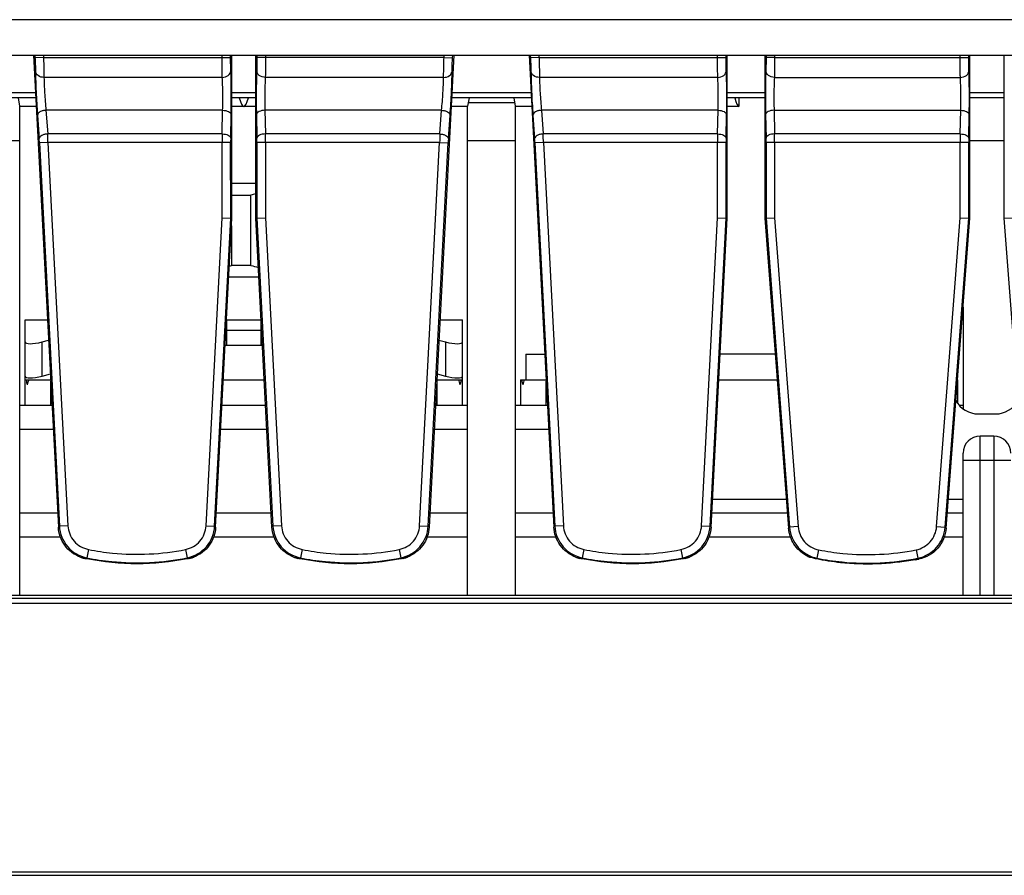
# Model space of a CAD drawing. Header units: millimetres. Extents: x 66 to 1727, y -68 to 939.
# Tile 11 of 72: x 235 to 292, y 182 to 232. Entities that reach past the tile are written whole.
import ezdxf

# ---------------------------------------------------------------- set-up
doc = ezdxf.new("R2010")
doc.units = ezdxf.units.MM
doc.header["$LTSCALE"] = 65.395
doc.layers.add('07_ALL_FEATURES', color=7, linetype='CONTINUOUS')

msp = doc.modelspace()

# ---------------------------------------------------------------- linework, layer by layer
at = {"layer": '07_ALL_FEATURES', "color": 7, "linetype": 'Continuous'}
for p, q in [((377.594, 231.576), (204.932, 231.576)), ((198.863, 229.507), (383.663, 229.507)), ((235.463, 229.507), (236.91, 201.886)), ((235.533, 229.507), (235.542, 229.347)), ((236.041, 229.373), (235.542, 229.347)), ((236.034, 229.507), (236.041, 229.373)), ((236.041, 229.373), (246.993, 229.373)), ((246.493, 229.373), (246.493, 229.507)), ((246.993, 229.373), (246.992, 229.507)), ((247.063, 219.967), (247.063, 229.507)), ((248.463, 219.967), (248.463, 229.507)), ((248.533, 229.507), (248.533, 229.373)), ((259.485, 229.373), (248.533, 229.373)), ((249.033, 229.507), (249.033, 229.373)), ((260.063, 229.507), (258.615, 201.886)), ((259.485, 229.373), (259.492, 229.507)), ((259.485, 229.373), (259.984, 229.347)), ((259.984, 229.347), (259.992, 229.507)), ((264.463, 229.507), (265.91, 201.886)), ((264.533, 229.507), (264.542, 229.347)), ((265.041, 229.373), (264.542, 229.347)), ((265.034, 229.507), (265.041, 229.373)), ((265.041, 229.373), (275.993, 229.373)), ((275.493, 229.373), (275.493, 229.507)), ((275.993, 229.373), (275.992, 229.507)), ((276.063, 219.967), (276.063, 229.507)), ((278.263, 229.507), (278.263, 219.967)), ((278.333, 229.507), (278.333, 229.373)), ((278.833, 229.373), (278.333, 229.373)), ((278.833, 229.507), (278.833, 229.373)), ((278.833, 229.373), (290.193, 229.373)), ((289.693, 229.373), (289.693, 229.507)), ((290.193, 229.373), (290.192, 229.507)), ((290.263, 219.967), (290.263, 229.507)), ((292.263, 219.967), (292.263, 229.507)), ((246.506, 228.198), (236.068, 228.198)), ((259.457, 228.198), (249.02, 228.198)), ((275.506, 228.198), (265.068, 228.198)), ((278.82, 228.198), (289.706, 228.198)), ((235.579, 227.301), (211.006, 227.301)), ((248.463, 227.301), (247.063, 227.301)), ((264.579, 227.301), (259.947, 227.301)), ((278.263, 227.301), (276.063, 227.301)), ((292.263, 227.301), (290.263, 227.301)), ((235.594, 227.007), (211.006, 227.007)), ((234.663, 226.507), (234.58, 227.007)), ((234.663, 197.907), (234.663, 226.507)), ((234.663, 226.507), (235.62, 226.507)), ((248.463, 227.007), (247.063, 227.007)), ((247.063, 226.507), (248.463, 226.507)), ((259.906, 226.507), (260.863, 226.507)), ((264.594, 227.007), (259.932, 227.007)), ((260.946, 227.007), (260.863, 226.507)), ((260.863, 197.907), (260.863, 226.507)), ((263.63, 226.707), (260.896, 226.707)), ((263.663, 226.507), (263.58, 227.007)), ((263.663, 197.907), (263.663, 226.507)), ((263.663, 226.507), (264.62, 226.507)), ((278.263, 227.007), (276.063, 227.007)), ((276.063, 226.507), (276.763, 226.507)), ((276.763, 226.507), (276.763, 227.007)), ((292.263, 227.007), (290.263, 227.007)), ((235.686, 225.998), (235.786, 224.615)), ((236.185, 226.274), (236.285, 224.891)), ((246.524, 226.274), (236.185, 226.274)), ((246.497, 224.891), (246.524, 226.274)), ((246.996, 224.641), (247.024, 226.024)), ((248.502, 226.024), (248.53, 224.641)), ((249.002, 226.274), (249.029, 224.891)), ((259.341, 226.274), (249.002, 226.274)), ((259.241, 224.891), (259.341, 226.274)), ((259.74, 224.615), (259.84, 225.998)), ((264.686, 225.998), (264.786, 224.615)), ((265.185, 226.274), (265.285, 224.891)), ((275.524, 226.274), (265.185, 226.274)), ((275.497, 224.891), (275.524, 226.274)), ((275.996, 224.641), (276.024, 226.024)), ((278.302, 226.024), (278.33, 224.641)), ((278.802, 226.274), (278.829, 224.891)), ((278.802, 226.274), (289.724, 226.274)), ((289.697, 224.891), (289.724, 226.274)), ((290.196, 224.641), (290.224, 226.024)), ((246.497, 224.891), (236.285, 224.891)), ((259.241, 224.891), (249.029, 224.891)), ((275.497, 224.891), (265.285, 224.891)), ((289.697, 224.891), (278.829, 224.891)), ((231.863, 224.507), (234.663, 224.507)), ((236.3, 224.391), (235.801, 224.365)), ((235.801, 224.365), (236.97, 201.939)), ((236.3, 224.391), (237.469, 201.965)), ((246.994, 224.391), (236.3, 224.391)), ((246.496, 219.981), (246.494, 224.391)), ((246.995, 219.968), (246.994, 224.391)), ((248.532, 224.391), (248.53, 219.968)), ((259.225, 224.391), (248.532, 224.391)), ((249.032, 224.391), (249.03, 219.981)), ((258.057, 201.965), (259.225, 224.391)), ((258.556, 201.939), (259.724, 224.365)), ((259.225, 224.391), (259.724, 224.365)), ((260.863, 224.507), (263.663, 224.507)), ((265.3, 224.391), (264.801, 224.365)), ((264.801, 224.365), (265.97, 201.939)), ((265.3, 224.391), (266.469, 201.965)), ((275.994, 224.391), (265.3, 224.391)), ((275.496, 219.981), (275.494, 224.391)), ((275.995, 219.968), (275.994, 224.391)), ((278.332, 224.391), (278.33, 219.969)), ((278.832, 224.391), (278.332, 224.391)), ((278.832, 224.391), (278.83, 219.988)), ((290.194, 224.391), (278.832, 224.391)), ((289.696, 219.988), (289.694, 224.391)), ((290.195, 219.969), (290.194, 224.391)), ((290.263, 224.507), (292.263, 224.507)), ((247.063, 222.007), (248.463, 222.007)), ((247.063, 221.314), (248.175, 221.314)), ((248.175, 217.199), (248.175, 221.314)), ((245.557, 201.965), (246.496, 219.981)), ((246.056, 201.939), (246.995, 219.968)), ((246.115, 201.886), (247.063, 219.967)), ((246.496, 219.981), (247.063, 219.967)), ((248.463, 219.967), (249.03, 219.981)), ((249.41, 201.886), (248.463, 219.967)), ((248.53, 219.968), (249.47, 201.939)), ((249.03, 219.981), (249.969, 201.965)), ((274.557, 201.965), (275.496, 219.981)), ((275.056, 201.939), (275.995, 219.968)), ((275.115, 201.886), (276.063, 219.967)), ((275.496, 219.981), (276.063, 219.967)), ((278.263, 219.967), (278.83, 219.988)), ((278.263, 219.967), (279.654, 201.818)), ((278.33, 219.969), (279.712, 201.871)), ((278.83, 219.988), (280.21, 201.909)), ((288.315, 201.909), (289.696, 219.988)), ((288.814, 201.871), (290.195, 219.969)), ((288.872, 201.818), (290.263, 219.967)), ((289.696, 219.988), (290.263, 219.967)), ((292.263, 219.967), (292.83, 219.988)), ((293.654, 201.818), (292.263, 219.967)), ((247.039, 219.514), (247.039, 217.199)), ((248.175, 217.199), (247.039, 217.199)), ((248.644, 216.507), (246.882, 216.507)), ((289.863, 214.748), (289.863, 208.808)), ((234.963, 209.007), (234.963, 214.007)), ((234.963, 214.007), (236.275, 214.007)), ((246.751, 214.007), (248.775, 214.007)), ((246.763, 212.507), (246.763, 214.007)), ((248.763, 214.007), (248.763, 212.507)), ((259.251, 214.007), (260.563, 214.007)), ((260.563, 209.007), (260.563, 214.007)), ((246.719, 213.407), (248.807, 213.407)), ((235.963, 212.72), (236.338, 212.816)), ((235.963, 210.72), (235.963, 212.72)), ((259.188, 212.816), (259.563, 212.72)), ((259.563, 212.72), (259.563, 210.72)), ((248.854, 212.507), (246.672, 212.507)), ((264.263, 212.007), (264.263, 210.507)), ((264.263, 212.007), (265.38, 212.007)), ((278.873, 212.007), (275.646, 212.007)), ((234.963, 210.507), (236.463, 210.507)), ((235.963, 210.72), (236.441, 210.843)), ((236.463, 209.007), (236.463, 210.425)), ((246.567, 210.507), (248.959, 210.507)), ((259.063, 210.507), (260.563, 210.507)), ((259.063, 210.425), (259.063, 209.007)), ((259.085, 210.843), (259.563, 210.72)), ((263.963, 210.507), (263.963, 209.007)), ((263.963, 210.507), (265.459, 210.507)), ((265.463, 209.007), (265.463, 210.425)), ((275.567, 210.507), (278.988, 210.507)), ((289.538, 210.507), (289.563, 210.507)), ((289.563, 209.109), (289.563, 210.507)), ((236.537, 209.007), (234.663, 209.007)), ((249.037, 209.007), (246.489, 209.007)), ((260.863, 209.007), (258.989, 209.007)), ((265.537, 209.007), (263.663, 209.007)), ((289.863, 209.007), (289.649, 209.007)), ((290.763, 208.507), (291.763, 208.507)), ((234.663, 207.607), (236.611, 207.607)), ((246.415, 207.607), (249.111, 207.607)), ((258.915, 207.607), (260.863, 207.607)), ((263.663, 207.607), (265.611, 207.607)), ((290.863, 197.907), (290.863, 207.207)), ((291.663, 207.207), (290.863, 207.207)), ((291.663, 207.207), (291.663, 197.907)), ((289.863, 197.907), (289.863, 206.207)), ((289.863, 205.807), (292.663, 205.807)), ((279.525, 203.507), (275.2, 203.507)), ((289.863, 203.507), (289.001, 203.507)), ((236.867, 202.707), (234.663, 202.707)), ((249.367, 202.707), (246.158, 202.707)), ((260.863, 202.707), (258.658, 202.707)), ((265.867, 202.707), (263.663, 202.707)), ((279.586, 202.707), (275.158, 202.707)), ((289.863, 202.707), (288.94, 202.707)), ((237.469, 201.965), (236.97, 201.939)), ((245.557, 201.965), (246.056, 201.939)), ((249.969, 201.965), (249.47, 201.939)), ((258.057, 201.965), (258.556, 201.939)), ((266.469, 201.965), (265.97, 201.939)), ((274.557, 201.965), (275.056, 201.939)), ((280.21, 201.909), (279.712, 201.871)), ((288.315, 201.909), (288.814, 201.871)), ((234.663, 201.307), (237.033, 201.307)), ((245.993, 201.307), (249.533, 201.307)), ((258.493, 201.307), (260.863, 201.307)), ((263.663, 201.307), (266.033, 201.307)), ((274.993, 201.307), (279.765, 201.307)), ((288.763, 201.307), (289.863, 201.307)), ((238.673, 200.573), (238.575, 200.083)), ((244.353, 200.573), (244.451, 200.083)), ((251.173, 200.573), (251.075, 200.083)), ((256.853, 200.573), (256.951, 200.083)), ((267.673, 200.573), (267.575, 200.083)), ((273.353, 200.573), (273.451, 200.083)), ((238.575, 200.083), (238.538, 200.055)), ((238.538, 200.055), (238.572, 200.05)), ((238.538, 200.055), (238.572, 200.048)), ((244.451, 200.083), (244.488, 200.055)), ((244.454, 200.048), (244.488, 200.055)), ((244.454, 200.05), (244.488, 200.055)), ((251.038, 200.055), (251.075, 200.083)), ((251.038, 200.055), (251.072, 200.05)), ((251.038, 200.055), (251.072, 200.048)), ((256.988, 200.055), (256.951, 200.083)), ((256.954, 200.048), (256.988, 200.055)), ((256.954, 200.05), (256.988, 200.055)), ((267.575, 200.083), (267.538, 200.055)), ((267.538, 200.055), (267.572, 200.05)), ((267.538, 200.055), (267.572, 200.048)), ((273.451, 200.083), (273.488, 200.055)), ((273.454, 200.048), (273.488, 200.055)), ((273.454, 200.05), (273.488, 200.055)), ((281.313, 200.063), (281.276, 200.036)), ((281.411, 200.553), (281.313, 200.063)), ((287.125, 199.99), (287.089, 199.975)), ((287.115, 200.553), (287.213, 200.063)), ((287.213, 200.063), (287.25, 200.036)), ((350.677, 197.707), (231.849, 197.707)), ((232.763, 197.907), (349.763, 197.907)), ((350.663, 197.432), (231.563, 197.407)), ((166.263, 181.707), (416.263, 181.707)), ((166.263, 181.507), (416.263, 181.507))]:
    msp.add_line(p, q, dxfattribs=at)
for centre, radius, start, end in [((187.671, 223.146), 48.646, 1.4659, 2.05509), ((298.77, 224.404), 52.276, 179.46666, 180.01468), ((200.372, 224.421), 48.659, 359.96495, 0.5537), ((311.504, 223.034), 52.296, 177.96547, 178.51353), ((216.671, 223.146), 48.646, 1.4659, 2.05509), ((327.77, 224.404), 52.276, 179.46666, 180.01468), ((230.172, 224.421), 48.659, 359.96495, 0.5537), ((341.97, 224.404), 52.276, 179.46666, 180.01468), ((223.595, 223.74), 12.222, 2.93059, 4.10477), ((260.064, 224.398), 13.07, 178.93334, 180.02937), ((236.364, 224.406), 12.168, 359.93002, 1.10727), ((272.828, 223.685), 13.121, 175.93545, 177.0292), ((252.595, 223.74), 12.222, 2.93059, 4.10477), ((289.064, 224.398), 13.07, 178.93334, 180.02937), ((266.164, 224.406), 12.168, 359.93002, 1.10727), ((303.264, 224.398), 13.07, 178.93334, 180.02937), ((251.614, 209.18), 12.612, 104.4693, 105.82296), ((243.561, 229.11), 12.408, 285.69091, 286.28101), ((251.585, 229.155), 12.432, 254.08283, 256.17516), ((290.763, 210.007), 1.5, 208.37107, 270), ((291.763, 210.007), 1.5, 270, 331.62883), ((290.863, 206.207), 1, 90, 180), ((291.663, 206.207), 1, 0, 90), ((220.783, 220.16), 24.372, 311.43109, 311.61754), ((262.243, 220.16), 24.372, 228.38246, 228.56891), ((233.283, 220.16), 24.372, 311.43109, 311.61754), ((274.743, 220.16), 24.372, 228.38246, 228.56891), ((249.783, 220.16), 24.372, 311.43109, 311.61754), ((291.243, 220.16), 24.372, 228.38246, 228.56891), ((263.087, 220.165), 24.72, 312.0816, 312.26353), ((305.439, 220.165), 24.72, 227.73647, 227.9184), ((238.908, 201.994), 2.002, 248.71126, 255.9434), ((238.935, 202.019), 2.003, 250.07494, 258.56373), ((239.145, 201.731), 1.828, 240.77774, 243.91471), ((239.126, 201.693), 1.786, 243.92152, 245.39499), ((239.115, 201.67), 1.76, 245.39548, 246.80594), ((241.513, 214.787), 15.029, 258.71564, 281.28453), ((244.091, 202.019), 2.003, 281.43629, 289.92614), ((243.893, 201.709), 1.803, 293.22616, 299.24363), ((244.119, 201.99), 1.998, 284.0525, 289.42468), ((244.115, 202.001), 2.01, 289.42017, 291.2798), ((251.408, 201.994), 2.002, 248.71451, 255.94241), ((251.435, 202.019), 2.003, 250.07385, 258.5637), ((251.645, 201.731), 1.828, 240.77667, 243.90846), ((251.626, 201.693), 1.786, 243.91519, 245.38995), ((251.615, 201.67), 1.76, 245.39043, 246.8049), ((254.013, 214.787), 15.029, 258.71555, 281.28444), ((256.591, 202.019), 2.003, 281.43629, 289.92508), ((256.393, 201.709), 1.803, 293.22509, 299.24256), ((256.619, 201.99), 1.998, 284.05148, 289.42391), ((256.615, 202.001), 2.01, 289.41939, 291.28303), ((267.908, 201.994), 2.002, 248.71125, 255.9434), ((267.935, 202.019), 2.003, 250.07491, 258.5637), ((268.144, 201.731), 1.828, 240.77763, 243.91472), ((268.126, 201.693), 1.786, 243.92146, 245.39491), ((268.115, 201.67), 1.76, 245.3954, 246.80593), ((270.513, 214.787), 15.029, 258.71564, 281.28453), ((273.091, 202.019), 2.003, 281.43629, 289.92614), ((272.893, 201.709), 1.803, 293.22616, 299.24363), ((273.119, 201.99), 1.998, 284.0525, 289.42468), ((273.115, 202.001), 2.01, 289.42017, 291.2798), ((281.648, 201.973), 2.001, 241.07908, 247.43138), ((281.675, 201.999), 2.004, 241.22814, 251.10271), ((281.921, 201.805), 1.976, 232.21521, 238.20015), ((281, 200.413), 0.312, 247.48189, 258.75867), ((281.674, 201.999), 2.003, 251.11585, 258.5193), ((284.345, 214.253), 14.51, 280.31566, 281.47617)]:
    msp.add_arc(centre, radius, start, end, dxfattribs=at)
for centre, major_axis, ratio, start_param, end_param in [((247.763, 253.645), (0, 27.139), 0.051587, 2.949386, 3.333797), ((276.763, 253.645), (0, 27.139), 0.051587, -3.333799, -3.141593), ((235.963, 212.977), (0.998, 0.274), 0.240393, 3.075739, 4.646535), ((259.563, 212.977), (0.998, -0.274), 0.240393, -1.504943, 0.065854), ((235.963, 210.977), (0.998, 0.274), 0.240393, 3.075739, 4.646535), ((236.463, 211.235), (0, 2.571), 0.583333, -4.425121, -4.300872), ((236.463, 209.178), (0, 2.571), 0.583333, 1.027843, 1.159279), ((259.563, 210.977), (0.998, -0.274), 0.240393, -1.504943, 0.065854), ((259.063, 209.178), (0, 2.571), 0.583333, -1.159279, -1.027843), ((259.063, 211.235), (0, 2.571), 0.583333, -1.982313, -1.858064), ((265.463, 211.235), (0, 2.571), 0.583333, -4.425121, -4.300872), ((265.463, 209.178), (0, 2.571), 0.583333, 1.027843, 1.159279), ((284.263, 214.707), (15, 0), 1, -1.381293, -1.371159), ((284.263, 214.707), (0, 15), 1, -2.941955, -2.93903)]:
    msp.add_ellipse(centre, major_axis=major_axis, ratio=ratio, start_param=start_param, end_param=end_param, dxfattribs=at)
for points, knots in [([(236.041, 229.373), (236.045, 229.261), (236.057, 228.87), (236.067, 228.478), (236.068, 228.198)], [0, 0, 0, 0, 0.284792, 1, 1, 1, 1]), ([(246.506, 228.198), (246.504, 228.277), (246.495, 228.669), (246.493, 229.06), (246.493, 229.373)], [0, 0, 0, 0, 0.202408, 1, 1, 1, 1]), ([(247.006, 228.59), (247.004, 228.643), (246.995, 228.903), (246.993, 229.164), (246.993, 229.373)], [0, 0, 0, 0, 0.202436, 1, 1, 1, 1]), ([(248.533, 229.373), (248.533, 229.298), (248.532, 229.037), (248.528, 228.776), (248.52, 228.59)], [0, 0, 0, 0, 0.28479, 1, 1, 1, 1]), ([(249.033, 229.373), (249.033, 229.261), (249.032, 228.87), (249.028, 228.478), (249.02, 228.198)], [0, 0, 0, 0, 0.284796, 1, 1, 1, 1]), ([(259.457, 228.198), (259.458, 228.277), (259.463, 228.669), (259.474, 229.06), (259.485, 229.373)], [0, 0, 0, 0, 0.202389, 1, 1, 1, 1]), ([(265.041, 229.373), (265.045, 229.261), (265.057, 228.87), (265.067, 228.478), (265.068, 228.198)], [0, 0, 0, 0, 0.284792, 1, 1, 1, 1]), ([(275.506, 228.198), (275.504, 228.277), (275.495, 228.669), (275.493, 229.06), (275.493, 229.373)], [0, 0, 0, 0, 0.202408, 1, 1, 1, 1]), ([(276.006, 228.59), (276.004, 228.643), (275.995, 228.903), (275.993, 229.164), (275.993, 229.373)], [0, 0, 0, 0, 0.202436, 1, 1, 1, 1]), ([(278.333, 229.373), (278.333, 229.298), (278.332, 229.037), (278.328, 228.776), (278.32, 228.59)], [0, 0, 0, 0, 0.28479, 1, 1, 1, 1]), ([(278.833, 229.373), (278.833, 229.261), (278.832, 228.87), (278.828, 228.478), (278.82, 228.198)], [0, 0, 0, 0, 0.284796, 1, 1, 1, 1]), ([(289.706, 228.198), (289.704, 228.277), (289.695, 228.669), (289.693, 229.06), (289.693, 229.373)], [0, 0, 0, 0, 0.202408, 1, 1, 1, 1]), ([(290.206, 228.59), (290.204, 228.643), (290.195, 228.903), (290.193, 229.164), (290.193, 229.373)], [0, 0, 0, 0, 0.202436, 1, 1, 1, 1]), ([(235.542, 229.347), (235.546, 229.272), (235.558, 229.011), (235.568, 228.75), (235.569, 228.564)], [0, 0, 0, 0, 0.284781, 1, 1, 1, 1]), ([(259.956, 228.564), (259.957, 228.616), (259.962, 228.878), (259.973, 229.139), (259.984, 229.347)], [0, 0, 0, 0, 0.202392, 1, 1, 1, 1]), ([(264.542, 229.347), (264.546, 229.272), (264.558, 229.011), (264.568, 228.75), (264.569, 228.564)], [0, 0, 0, 0, 0.284781, 1, 1, 1, 1]), ([(236.068, 228.198), (235.949, 228.198), (235.719, 228.254), (235.577, 228.463), (235.569, 228.564)], [0, 0, 0, 0, 0.540968, 1, 1, 1, 1]), ([(235.569, 228.564), (235.573, 228.166), (235.606, 227.31), (235.653, 226.455), (235.686, 225.998)], [0, 0, 0, 0, 0.465025, 1, 1, 1, 1]), ([(246.506, 228.198), (246.629, 228.2), (246.865, 228.264), (247.003, 228.486), (247.006, 228.59)], [0, 0, 0, 0, 0.541519, 1, 1, 1, 1]), ([(247.024, 226.024), (247.033, 226.482), (247.035, 227.337), (247.024, 228.193), (247.006, 228.59)], [0, 0, 0, 0, 0.535561, 1, 1, 1, 1]), ([(248.52, 228.59), (248.502, 228.192), (248.49, 227.337), (248.493, 226.482), (248.502, 226.024)], [0, 0, 0, 0, 0.465016, 1, 1, 1, 1]), ([(249.02, 228.198), (248.897, 228.2), (248.661, 228.264), (248.523, 228.486), (248.52, 228.59)], [0, 0, 0, 0, 0.541518, 1, 1, 1, 1]), ([(259.457, 228.198), (259.577, 228.198), (259.807, 228.254), (259.948, 228.463), (259.956, 228.564)], [0, 0, 0, 0, 0.540969, 1, 1, 1, 1]), ([(259.84, 225.998), (259.873, 226.455), (259.92, 227.31), (259.953, 228.166), (259.956, 228.564)], [0, 0, 0, 0, 0.535552, 1, 1, 1, 1]), ([(265.068, 228.198), (264.949, 228.198), (264.719, 228.254), (264.577, 228.463), (264.569, 228.564)], [0, 0, 0, 0, 0.540968, 1, 1, 1, 1]), ([(264.569, 228.564), (264.573, 228.166), (264.606, 227.31), (264.653, 226.455), (264.686, 225.998)], [0, 0, 0, 0, 0.465025, 1, 1, 1, 1]), ([(275.506, 228.198), (275.629, 228.2), (275.865, 228.264), (276.003, 228.486), (276.006, 228.59)], [0, 0, 0, 0, 0.541519, 1, 1, 1, 1]), ([(276.024, 226.024), (276.033, 226.482), (276.035, 227.337), (276.024, 228.193), (276.006, 228.59)], [0, 0, 0, 0, 0.535561, 1, 1, 1, 1]), ([(278.32, 228.59), (278.302, 228.192), (278.29, 227.337), (278.293, 226.482), (278.302, 226.024)], [0, 0, 0, 0, 0.465016, 1, 1, 1, 1]), ([(278.82, 228.198), (278.697, 228.2), (278.461, 228.264), (278.323, 228.486), (278.32, 228.59)], [0, 0, 0, 0, 0.541518, 1, 1, 1, 1]), ([(289.706, 228.198), (289.829, 228.2), (290.065, 228.264), (290.203, 228.486), (290.206, 228.59)], [0, 0, 0, 0, 0.541519, 1, 1, 1, 1]), ([(290.224, 226.024), (290.233, 226.482), (290.235, 227.337), (290.224, 228.193), (290.206, 228.59)], [0, 0, 0, 0, 0.535561, 1, 1, 1, 1]), ([(236.068, 228.198), (236.072, 227.899), (236.105, 227.257), (236.152, 226.616), (236.185, 226.274)], [0, 0, 0, 0, 0.465044, 1, 1, 1, 1]), ([(246.524, 226.274), (246.533, 226.617), (246.536, 227.259), (246.524, 227.901), (246.506, 228.198)], [0, 0, 0, 0, 0.53555, 1, 1, 1, 1]), ([(249.02, 228.198), (249.002, 227.9), (248.99, 227.259), (248.993, 226.617), (249.002, 226.274)], [0, 0, 0, 0, 0.465028, 1, 1, 1, 1]), ([(259.341, 226.274), (259.374, 226.617), (259.421, 227.258), (259.454, 227.9), (259.457, 228.198)], [0, 0, 0, 0, 0.535532, 1, 1, 1, 1]), ([(265.068, 228.198), (265.072, 227.899), (265.105, 227.257), (265.152, 226.616), (265.185, 226.274)], [0, 0, 0, 0, 0.465044, 1, 1, 1, 1]), ([(275.524, 226.274), (275.533, 226.617), (275.536, 227.259), (275.524, 227.901), (275.506, 228.198)], [0, 0, 0, 0, 0.53555, 1, 1, 1, 1]), ([(278.82, 228.198), (278.802, 227.9), (278.79, 227.259), (278.793, 226.617), (278.802, 226.274)], [0, 0, 0, 0, 0.465028, 1, 1, 1, 1]), ([(289.724, 226.274), (289.733, 226.617), (289.736, 227.259), (289.724, 227.901), (289.706, 228.198)], [0, 0, 0, 0, 0.53555, 1, 1, 1, 1]), ([(236.185, 226.274), (236.121, 226.27), (235.998, 226.251), (235.815, 226.188), (235.687, 226.076), (235.686, 225.998)], [0, 0, 0, 0, 0.319952, 0.608558, 1, 1, 1, 1]), ([(246.524, 226.274), (246.587, 226.273), (246.708, 226.259), (246.89, 226.205), (247.019, 226.101), (247.024, 226.024)], [0, 0, 0, 0, 0.32036, 0.608194, 1, 1, 1, 1]), ([(249.002, 226.274), (248.939, 226.273), (248.818, 226.259), (248.636, 226.205), (248.507, 226.101), (248.502, 226.024)], [0, 0, 0, 0, 0.320361, 0.608194, 1, 1, 1, 1]), ([(259.341, 226.274), (259.405, 226.27), (259.528, 226.251), (259.711, 226.188), (259.839, 226.076), (259.84, 225.998)], [0, 0, 0, 0, 0.319952, 0.608557, 1, 1, 1, 1]), ([(265.185, 226.274), (265.121, 226.27), (264.998, 226.251), (264.815, 226.188), (264.687, 226.076), (264.686, 225.998)], [0, 0, 0, 0, 0.319952, 0.608558, 1, 1, 1, 1]), ([(275.524, 226.274), (275.587, 226.273), (275.708, 226.259), (275.89, 226.205), (276.019, 226.101), (276.024, 226.024)], [0, 0, 0, 0, 0.32036, 0.608194, 1, 1, 1, 1]), ([(278.802, 226.274), (278.739, 226.273), (278.618, 226.259), (278.436, 226.205), (278.307, 226.101), (278.302, 226.024)], [0, 0, 0, 0, 0.320361, 0.608194, 1, 1, 1, 1]), ([(289.724, 226.274), (289.787, 226.273), (289.908, 226.259), (290.09, 226.205), (290.219, 226.101), (290.224, 226.024)], [0, 0, 0, 0, 0.32036, 0.608194, 1, 1, 1, 1]), ([(236.285, 224.891), (236.221, 224.887), (236.098, 224.868), (235.915, 224.805), (235.787, 224.693), (235.786, 224.615)], [0, 0, 0, 0, 0.319952, 0.608558, 1, 1, 1, 1]), ([(246.497, 224.891), (246.56, 224.89), (246.681, 224.876), (246.863, 224.822), (246.992, 224.718), (246.996, 224.641)], [0, 0, 0, 0, 0.320361, 0.608194, 1, 1, 1, 1]), ([(249.029, 224.891), (248.966, 224.89), (248.845, 224.876), (248.663, 224.822), (248.534, 224.718), (248.53, 224.641)], [0, 0, 0, 0, 0.320361, 0.608195, 1, 1, 1, 1]), ([(259.241, 224.891), (259.305, 224.887), (259.428, 224.868), (259.611, 224.805), (259.739, 224.693), (259.74, 224.615)], [0, 0, 0, 0, 0.319952, 0.608558, 1, 1, 1, 1]), ([(265.285, 224.891), (265.221, 224.887), (265.098, 224.868), (264.915, 224.805), (264.787, 224.693), (264.786, 224.615)], [0, 0, 0, 0, 0.319952, 0.608558, 1, 1, 1, 1]), ([(275.497, 224.891), (275.56, 224.89), (275.681, 224.876), (275.863, 224.822), (275.992, 224.718), (275.996, 224.641)], [0, 0, 0, 0, 0.320361, 0.608194, 1, 1, 1, 1]), ([(278.829, 224.891), (278.766, 224.89), (278.645, 224.876), (278.463, 224.822), (278.334, 224.718), (278.33, 224.641)], [0, 0, 0, 0, 0.320361, 0.608195, 1, 1, 1, 1]), ([(289.697, 224.891), (289.76, 224.89), (289.881, 224.876), (290.063, 224.822), (290.192, 224.718), (290.196, 224.641)], [0, 0, 0, 0, 0.320361, 0.608194, 1, 1, 1, 1]), ([(238.181, 200.129), (237.83, 200.265), (237.193, 200.753), (236.93, 201.51), (236.91, 201.886)], [0, 0, 0, 0, 0.500051, 1, 1, 1, 1]), ([(236.97, 201.939), (236.992, 201.507), (237.337, 200.634), (238.151, 200.167), (238.575, 200.083)], [0, 0, 0, 0, 0.500172, 1, 1, 1, 1]), ([(237.469, 201.965), (237.486, 201.641), (237.744, 200.986), (238.355, 200.636), (238.673, 200.573)], [0, 0, 0, 0, 0.500172, 1, 1, 1, 1]), ([(244.353, 200.573), (244.671, 200.636), (245.282, 200.986), (245.54, 201.641), (245.557, 201.965)], [0, 0, 0, 0, 0.500168, 1, 1, 1, 1]), ([(244.451, 200.083), (244.875, 200.167), (245.689, 200.634), (246.033, 201.507), (246.056, 201.939)], [0, 0, 0, 0, 0.500169, 1, 1, 1, 1]), ([(246.115, 201.886), (246.096, 201.51), (245.833, 200.753), (245.196, 200.265), (244.845, 200.129)], [0, 0, 0, 0, 0.499947, 1, 1, 1, 1]), ([(250.681, 200.129), (250.33, 200.265), (249.693, 200.753), (249.43, 201.51), (249.41, 201.886)], [0, 0, 0, 0, 0.500053, 1, 1, 1, 1]), ([(249.47, 201.939), (249.492, 201.507), (249.837, 200.634), (250.651, 200.167), (251.075, 200.083)], [0, 0, 0, 0, 0.499855, 1, 1, 1, 1]), ([(249.969, 201.965), (249.986, 201.641), (250.244, 200.986), (250.855, 200.636), (251.173, 200.573)], [0, 0, 0, 0, 0.499856, 1, 1, 1, 1]), ([(256.853, 200.573), (257.171, 200.636), (257.782, 200.986), (258.04, 201.641), (258.057, 201.965)], [0, 0, 0, 0, 0.499854, 1, 1, 1, 1]), ([(256.951, 200.083), (257.375, 200.167), (258.189, 200.634), (258.533, 201.507), (258.556, 201.939)], [0, 0, 0, 0, 0.499855, 1, 1, 1, 1]), ([(258.615, 201.886), (258.596, 201.51), (258.333, 200.753), (257.696, 200.265), (257.345, 200.129)], [0, 0, 0, 0, 0.49995, 1, 1, 1, 1]), ([(267.181, 200.129), (266.83, 200.265), (266.193, 200.753), (265.93, 201.51), (265.91, 201.886)], [0, 0, 0, 0, 0.500051, 1, 1, 1, 1]), ([(265.97, 201.939), (265.992, 201.507), (266.337, 200.634), (267.151, 200.167), (267.575, 200.083)], [0, 0, 0, 0, 0.500172, 1, 1, 1, 1]), ([(266.469, 201.965), (266.486, 201.641), (266.744, 200.986), (267.355, 200.636), (267.673, 200.573)], [0, 0, 0, 0, 0.500172, 1, 1, 1, 1]), ([(273.353, 200.573), (273.671, 200.636), (274.282, 200.986), (274.54, 201.641), (274.557, 201.965)], [0, 0, 0, 0, 0.500168, 1, 1, 1, 1]), ([(273.451, 200.083), (273.875, 200.167), (274.689, 200.634), (275.033, 201.507), (275.056, 201.939)], [0, 0, 0, 0, 0.500169, 1, 1, 1, 1]), ([(275.115, 201.886), (275.096, 201.51), (274.833, 200.753), (274.196, 200.265), (273.845, 200.129)], [0, 0, 0, 0, 0.499947, 1, 1, 1, 1]), ([(280.681, 200.222), (280.395, 200.379), (279.894, 200.845), (279.679, 201.493), (279.654, 201.818)], [0, 0, 0, 0, 0.500041, 1, 1, 1, 1]), ([(279.712, 201.871), (279.745, 201.448), (280.097, 200.599), (280.897, 200.147), (281.313, 200.063)], [0, 0, 0, 0, 0.500107, 1, 1, 1, 1]), ([(280.21, 201.909), (280.235, 201.592), (280.499, 200.955), (281.099, 200.616), (281.411, 200.553)], [0, 0, 0, 0, 0.500108, 1, 1, 1, 1]), ([(287.115, 200.553), (287.427, 200.616), (288.027, 200.955), (288.291, 201.592), (288.315, 201.909)], [0, 0, 0, 0, 0.500104, 1, 1, 1, 1]), ([(287.213, 200.063), (287.63, 200.147), (288.429, 200.6), (288.781, 201.448), (288.814, 201.871)], [0, 0, 0, 0, 0.500105, 1, 1, 1, 1]), ([(288.872, 201.818), (288.84, 201.397), (288.489, 200.552), (287.695, 200.098), (287.281, 200.013)], [0, 0, 0, 0, 0.49999, 1, 1, 1, 1]), ([(238.673, 200.573), (239.14, 200.48), (241.021, 200.2), (242.956, 200.294), (244.353, 200.573)], [0, 0, 0, 0, 0.250594, 1, 1, 1, 1]), ([(251.173, 200.573), (251.64, 200.48), (253.521, 200.2), (255.456, 200.294), (256.853, 200.573)], [0, 0, 0, 0, 0.250592, 1, 1, 1, 1]), ([(267.673, 200.573), (268.14, 200.48), (270.021, 200.2), (271.956, 200.294), (273.353, 200.573)], [0, 0, 0, 0, 0.250594, 1, 1, 1, 1]), ([(238.575, 200.083), (239.058, 199.987), (241.004, 199.697), (243.006, 199.795), (244.451, 200.083)], [0, 0, 0, 0, 0.250594, 1, 1, 1, 1]), ([(251.075, 200.083), (251.558, 199.987), (253.504, 199.697), (255.506, 199.795), (256.951, 200.083)], [0, 0, 0, 0, 0.250592, 1, 1, 1, 1]), ([(267.575, 200.083), (268.058, 199.987), (270.004, 199.697), (272.006, 199.795), (273.451, 200.083)], [0, 0, 0, 0, 0.250594, 1, 1, 1, 1]), ([(281.276, 200.036), (281.741, 199.941), (283.616, 199.653), (285.546, 199.722), (286.943, 199.977)], [0, 0, 0, 0, 0.250532, 1, 1, 1, 1]), ([(281.313, 200.063), (281.798, 199.966), (283.751, 199.675), (285.763, 199.773), (287.213, 200.063)], [0, 0, 0, 0, 0.250599, 1, 1, 1, 1]), ([(281.411, 200.553), (281.88, 200.459), (283.768, 200.178), (285.713, 200.273), (287.115, 200.553)], [0, 0, 0, 0, 0.250599, 1, 1, 1, 1]), ([(287.274, 200.019), (287.275, 200.018), (287.277, 200.016), (287.279, 200.014), (287.281, 200.013)], [0, 0, 0, 0, 0.492664, 1, 1, 1, 1])]:
    msp.add_open_spline(points, degree=3, knots=knots, dxfattribs=at)
for points in [[(238.506, 200.033), (238.479, 200.042), (238.45, 200.045), (238.422, 200.052)], [(238.542, 200.038), (238.53, 200.035), (238.518, 200.033), (238.506, 200.033)], [(238.573, 200.047), (238.563, 200.043), (238.552, 200.04), (238.542, 200.038)], [(244.52, 200.033), (244.497, 200.033), (244.474, 200.039), (244.453, 200.047)], [(244.604, 200.052), (244.576, 200.045), (244.547, 200.042), (244.52, 200.033)], [(251.006, 200.033), (250.979, 200.042), (250.95, 200.045), (250.922, 200.052)], [(251.042, 200.038), (251.03, 200.035), (251.018, 200.033), (251.006, 200.033)], [(251.073, 200.047), (251.063, 200.043), (251.052, 200.04), (251.042, 200.038)], [(257.02, 200.033), (256.997, 200.033), (256.974, 200.039), (256.953, 200.047)], [(257.104, 200.052), (257.076, 200.045), (257.047, 200.042), (257.02, 200.033)], [(267.506, 200.033), (267.479, 200.042), (267.45, 200.045), (267.422, 200.052)], [(267.542, 200.038), (267.53, 200.035), (267.518, 200.033), (267.506, 200.033)], [(267.573, 200.047), (267.563, 200.043), (267.552, 200.04), (267.542, 200.038)], [(273.52, 200.033), (273.497, 200.033), (273.474, 200.039), (273.453, 200.047)], [(273.604, 200.052), (273.576, 200.045), (273.547, 200.042), (273.52, 200.033)], [(281.027, 200.103), (280.997, 200.1), (280.968, 200.102), (280.939, 200.108)], [(287.089, 199.975), (287.04, 199.966), (286.989, 199.968), (286.942, 199.983)], [(287.241, 200.034), (287.203, 200.019), (287.164, 200.005), (287.125, 199.99)], [(287.241, 200.034), (287.251, 200.027), (287.265, 200.027), (287.274, 200.019)]]:
    msp.add_open_spline(points, degree=3, dxfattribs=at)

doc.saveas('drawing.dxf')
